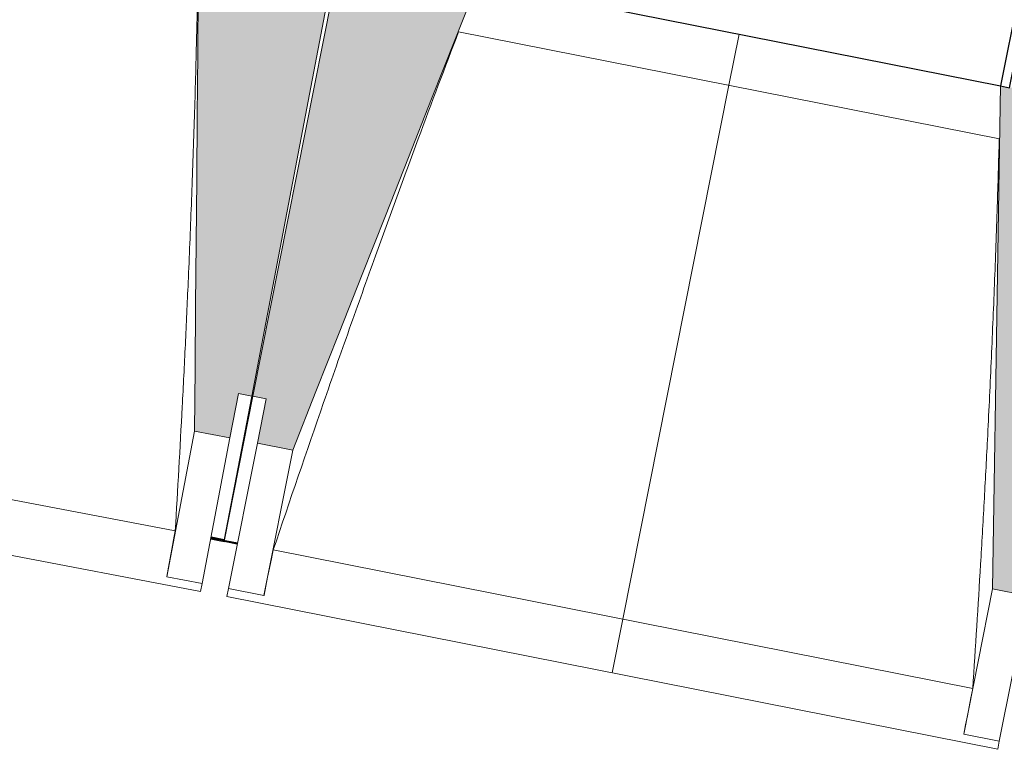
# Model space of a CAD drawing. Header units: millimetres. Extents: x -24070 to 30874, y -36590 to 4541.
# Tile 68 of 94: x 2275 to 3365, y -32403 to -31595. Entities that reach past the tile are written whole.
import ezdxf

# ---------------------------------------------------------------- set-up
doc = ezdxf.new("R2010")
doc.units = ezdxf.units.MM
doc.layers.add('A-GLAZ', color=7, linetype='Continuous', lineweight=25, true_color=0x5c63b1)
for name, color, linetype, lineweight in [('BATIEMENT', 7, 'Continuous', 18), ('BATIMENT', 7, 'Continuous', 25), ('FENETRES', 7, 'Continuous', 25), ('GEN', 7, 'Continuous', 18), ('SOLS', 7, 'Continuous', 25)]:
    doc.layers.add(name, color=color, linetype=linetype, lineweight=lineweight)

# ---------------------------------------------------------------- blocks, each defined once
blk = doc.blocks.new('XXX_VIDE FENETRE - 590-389517-2021_015_1111_DCE_1_50_N0 FINI_PLB_GEN')
at = {"layer": 'A-GLAZ'}
for p, q in [((260.1, -120), (-260.1, -120)), ((-260.1, -120), (-260.1, -135)), ((260.1, -135), (260.1, -120)), ((-260.1, -135), (260.1, -135))]:
    blk.add_line(p, q, dxfattribs=at)
at = {"layer": 'FENETRES'}
for p, q in [((-305.1, 0), (-305.1, -100)), ((-295.1, 0), (-305.1, 0)), ((295.1, 0), (-295.1, 0)), ((-295.1, -100), (-295.1, 0)), ((305.1, 0), (295.1, 0)), ((295.1, 0), (295.1, -100)), ((305.1, -100), (305.1, 0)), ((-305.1, -100), (-295.1, -100)), ((-260.1, -100), (-305.1, -100)), ((-305.1, -100), (-305.1, -167.5)), ((-260.1, -167.5), (-260.1, -100)), ((260.1, -100), (-260.1, -100)), ((260.1, -100), (260.1, -167.5)), ((305.1, -100), (260.1, -100)), ((295.1, -100), (305.1, -100)), ((305.1, -167.5), (305.1, -100)), ((-305.1, -167.5), (-260.1, -167.5)), ((-260.1, -167.5), (260.1, -167.5)), ((260.1, -167.5), (305.1, -167.5))]:
    blk.add_line(p, q, dxfattribs=at)
blk = doc.blocks.new('B02_ARC_rvt-1-2021_015_1111_DCE_1_50_N0 FINI_PLB_GEN')
at = {"layer": 'FENETRES', "lineweight": 18, "rotation": 168.7797790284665}
blk.add_blockref('XXX_VIDE FENETRE - 590-389517-2021_015_1111_DCE_1_50_N0 FINI_PLB_GEN', (3071.4, -31610.6), dxfattribs=at)
blk = doc.blocks.new('20_MUR PREFA_01 - MODULE_01 B-3165811-2021_015_1111_DCE_1_50_N0 FINI_PLB_GEN')
at = {"layer": 'GEN'}
for p, q in [((0, 722.1), (0, 661.4)), ((0, 661.4), (0, 58.5)), ((0, 0.7), (0, 58.5))]:
    blk.add_line(p, q, dxfattribs=at)
blk = doc.blocks.new('B02_DC_STR_rvt-1-2021_015_1111_DCE_1_50_N0 FINI_PLB_GEN')
at = {"layer": 'BATIMENT', "lineweight": 5, "true_color": 0x787878}
for points in [[(2507.8, -32057.8), (2517.2, -32008.7), (2531.9, -32011.5), (2625.5, -31521.5), (2473.2, -31492.5), (2468.5, -32050.3), (2484.5, -32053.3)], [(2577.3, -32071.3), (2782, -31553.1), (2772.2, -31551.2), (2772.2, -31550.5), (2630.2, -31522.3), (2533.1, -32011.6), (2547.8, -32014.5), (2538.1, -32063.6), (2547.8, -32065.5)], [(3391.5, -32232.8), (3401.2, -32183.8), (3415.9, -32186.7), (3513, -31697.5), (3370.8, -31669.3), (3370.7, -31669.9), (3360.9, -31668), (3352.2, -32225.1), (3374.1, -32229.4)]]:
    blk.add_hatch(color=8, dxfattribs=at).paths.add_polyline_path(points)
at = {"layer": 'BATIEMENT'}
for p, q in [((2531.9, -32011.5), (2625.5, -31521.5)), ((2630.2, -31522.3), (2533.1, -32011.6)), ((2507.8, -32057.8), (2517.2, -32008.7)), ((2517.2, -32008.7), (2531.9, -32011.5)), ((2533.1, -32011.6), (2547.8, -32014.5)), ((2547.8, -32014.5), (2538.1, -32063.6)), ((2468.5, -32050.3), (2507.8, -32057.8)), ((2538.1, -32063.6), (2577.3, -32071.3)), ((3352.2, -32225.1), (3391.5, -32232.8))]:
    blk.add_line(p, q, dxfattribs=at)
at = {"layer": 'BATIEMENT', "flags": 128}
for points in [[(2473.2, -31492.5), (2472.6, -31562.2), (2472.1, -31631.9), (2471.5, -31701.6), (2470.9, -31771.4), (2470.3, -31841.1), (2469.7, -31910.8), (2469.1, -31980.5), (2468.5, -32050.3)], [(2577.3, -32071.3), (2603, -32006.5), (2628.6, -31941.6), (2654.2, -31876.8), (2679.8, -31811.9), (2705.4, -31747.1), (2731, -31682.2), (2756.6, -31617.3), (2782.2, -31552.5)], [(3360.9, -31667.3), (3359.9, -31737), (3358.8, -31806.7), (3357.7, -31876.5), (3356.6, -31946.2), (3355.5, -32015.9), (3354.4, -32085.6), (3353.3, -32155.3), (3352.2, -32225.1)]]:
    blk.add_lwpolyline(points, dxfattribs=at)
at = {"layer": 'BATIMENT', "lineweight": 18}
for p, q in [((2782, -31553.1), (3360.9, -31668)), ((3359.6, -31726.6), (2760.8, -31607.9)), ((1671.7, -32012.8), (2447.2, -32160.9)), ((2531.9, -32011.5), (2501.5, -32170.7)), ((2501.6, -32170.6), (2533.1, -32011.6)), ((2468.5, -32050.3), (2437.8, -32211.6)), ((2507.8, -32057.8), (2477, -32219.1)), ((1620.8, -32064.8), (2475.3, -32227.9)), ((2506.2, -32224.6), (2538.1, -32063.6)), ((2545.4, -32232.4), (2577.3, -32071.3)), ((2486.4, -32169.9), (2501.2, -32172.8)), ((2501.3, -32171.8), (2501.2, -32172.8)), ((2501.2, -32172.7), (2515.9, -32175.6)), ((2555.7, -32181.9), (3330.1, -32335.5)), ((2437.8, -32211.6), (2437.8, -32211.3)), ((2477, -32219.1), (2437.8, -32211.6)), ((2477, -32219.1), (2475.3, -32227.9)), ((2504.4, -32233.5), (2506.2, -32224.6)), ((2545.4, -32232.4), (2506.2, -32224.6)), ((2504.4, -32233.5), (3357.8, -32402.8)), ((2545.5, -32232.2), (2545.4, -32232.4)), ((3352.2, -32225.1), (3320.3, -32386.1)), ((3391.5, -32232.8), (3359.5, -32393.9)), ((3320.3, -32386.1), (3320.3, -32385.9)), ((3359.5, -32393.9), (3320.3, -32386.1)), ((3359.5, -32393.9), (3357.8, -32402.8))]:
    blk.add_line(p, q, dxfattribs=at)
at = {"layer": 'BATIMENT', "lineweight": 18, "flags": 128}
for points in [[(2437.8, -32211.3), (2439.7, -32201.2), (2441.5, -32191.1), (2443.4, -32181), (2445.3, -32170.9), (2447.2, -32160.9)], [(2555.7, -32181.9), (2553.6, -32191.9), (2551.6, -32202), (2549.5, -32212), (2547.5, -32222.1), (2545.5, -32232.2)], [(3320.3, -32385.9), (3322.3, -32375.8), (3324.2, -32365.7), (3326.2, -32355.6), (3328.1, -32345.6), (3330.1, -32335.5)]]:
    blk.add_lwpolyline(points, dxfattribs=at)
at = {"layer": 'BATIMENT', "lineweight": 18}
for points, knots in [([(2447.2, -32160.9), (2449.9, -32115), (2453.8, -32046.2), (2458.4, -31954.4), (2461.8, -31879.7), (2465.1, -31799.3), (2468.2, -31713), (2470.5, -31630.5), (2471.7, -31576.8), (2472.2, -31551.8)], [0, 0, 0, 0, 0.2222222, 0.3333333, 0.4444444, 0.5833333, 0.7222222, 0.8611111, 0.9816328, 0.9816328, 0.9816328, 0.9816328]), ([(2760.9, -31607.9), (2745.8, -31647.3), (2722.8, -31708.4), (2692.3, -31791.3), (2666.9, -31861.6), (2639.8, -31937.4), (2601.8, -32045.9), (2574, -32127.4), (2555.7, -32181.9)], [0.0183454, 0.0183454, 0.0183454, 0.0183454, 0.2222222, 0.3333333, 0.4444444, 0.5833333, 0.7222222, 1, 1, 1, 1]), ([(3330.1, -32335.5), (3333.2, -32289.6), (3337.5, -32220.8), (3342.8, -32129.1), (3346.8, -32054.4), (3350.6, -31974), (3354.3, -31887.8), (3357.2, -31805.3), (3358.8, -31751.6), (3359.5, -31726.6)], [0, 0, 0, 0, 0.2222222, 0.3333333, 0.4444444, 0.5833333, 0.7222222, 0.8611111, 0.9816328, 0.9816328, 0.9816328, 0.9816328])]:
    blk.add_open_spline(points, degree=3, knots=knots, dxfattribs=at)
at = {"layer": 'SOLS'}
for p, q in [((2516.1, -32174.6), (2486.6, -32168.9)), ((2486.6, -32168.9), (2516.1, -32174.6)), ((2501.5, -32170.7), (2486.8, -32167.9))]:
    blk.add_line(p, q, dxfattribs=at)
at = {"layer": 'BATIMENT', "color": 5, "lineweight": 25, "true_color": 0x0000ff, "rotation": 168.7797790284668}
blk.add_blockref('20_MUR PREFA_01 - MODULE_01 B-3165811-2021_015_1111_DCE_1_50_N0 FINI_PLB_GEN', (3071.6, -31609.9), dxfattribs=at)

msp = doc.modelspace()

# ---------------------------------------------------------------- block references
at = {"lineweight": 5}
for name in ['B02_DC_STR_rvt-1-2021_015_1111_DCE_1_50_N0 FINI_PLB_GEN', 'B02_ARC_rvt-1-2021_015_1111_DCE_1_50_N0 FINI_PLB_GEN']:
    msp.add_blockref(name, (0, 0), dxfattribs=at)

doc.saveas('drawing.dxf')
